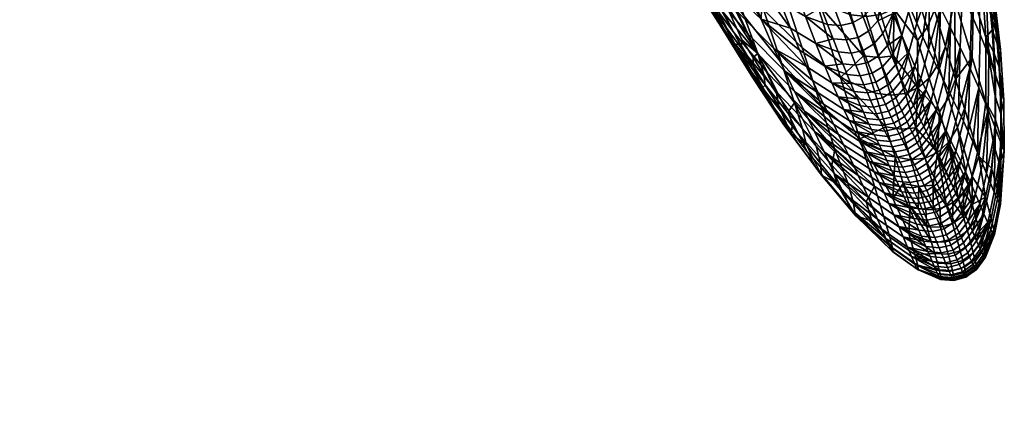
# Model space of a CAD drawing. Header units: millimetres. Extents: x -318 to 318, y -277 to 279.
# Tile 80 of 108: x 238 to 318, y -74 to -41. Entities that reach past the tile are written whole.
import ezdxf

# ---------------------------------------------------------------- set-up
doc = ezdxf.new("R2010")
doc.units = ezdxf.units.MM
doc.header["$MEASUREMENT"] = 0
doc.layers.add('sedak', color=7, linetype='Continuous', true_color=0xd0b57f)

msp = doc.modelspace()

# ---------------------------------------------------------------- meshes
at = {"layer": 'sedak'}
mesh = msp.add_polyface(dxfattribs=at)
corners = [(296.67, -35.107, 751.012), (293.695, -32.063, 746.238), (295.477, -37.004, 744.207), (298.49, -40.465, 748.453), (295.254, -38.673, 739.338), (292.684, -33.355, 738.631), (295.34, -39.847, 736.062), (292.023, -30.135, 742.689), (298.035, -44.023, 739.033), (296.932, -41.004, 741.837), (294.764, -39.985, 729.014), (291.141, -32.115, 730.435), (289.723, -30.621, 720.545), (293.84, -39.132, 719.82), (294.344, -39.672, 724.707), (293.27, -38.413, 714.388), (297.66, -45.016, 731.143), (297.654, -44.358, 735.055), (296.785, -42.942, 734.409), (296.691, -43.379, 730.652), (296.186, -43.25, 722.651), (297.648, -46.01, 714.224), (298.346, -46.891, 723.139), (295.408, -42.289, 714.097), (296.822, -44.72, 704.875), (294.539, -41.021, 704.991), (296.004, -43.345, 695.638), (293.697, -39.698, 695.895), (295.105, -41.781, 684.774), (292.777, -38.186, 685.097), (297.725, -45.428, 684.449), (298.602, -47.058, 695.41), (294.268, -40.277, 673.894), (291.93, -36.725, 674.212), (296.898, -43.876, 673.562), (293.457, -38.774, 662.799), (291.119, -35.263, 663.082), (296.092, -42.329, 662.5), (292.682, -37.291, 651.916), (290.354, -33.827, 652.178), (295.309, -40.8, 651.634), (298.051, -44.048, 651.354), (298.842, -45.617, 662.212), (294.531, -39.255, 641.026), (291.926, -35.804, 641.369), (297.258, -42.456, 640.67), (293.732, -37.594, 630.829), (291.168, -34.25, 631.341), (296.414, -40.684, 630.284), (295.457, -38.522, 620.886), (292.891, -35.714, 621.723), (292.855, -33.911, 612.215), (294.059, -35.081, 611.615), (295.445, -36.356, 610.951), (296.816, -37.539, 610.328), (298.312, -41.265, 619.991), (297.359, -36.084, 605.088), (298.383, -38.786, 609.663), (295.816, -34.919, 605.859), (292.668, -37.596, 708.562), (292.061, -36.722, 702.463), (290.902, -34.958, 689.86), (291.465, -35.832, 696.199)]
mesh.append_faces([[corners[k] for k in face] for face in [(0, 1, 2, 3), (4, 5, 6, 6), (2, 7, 4, 4), (8, 9, 4, 4), (8, 4, 6, 6), (4, 9, 2, 2), (10, 6, 5, 11), (12, 13, 14, 14), (14, 10, 11, 11), (12, 15, 13, 13), (16, 17, 18, 19), (16, 19, 20, 20), (21, 22, 20, 23), (24, 21, 23, 25), (26, 24, 25, 27), (28, 26, 27, 29), (30, 31, 26, 28), (32, 28, 29, 33), (34, 30, 28, 32), (35, 32, 33, 36), (37, 34, 32, 35), (38, 35, 36, 39), (40, 37, 35, 38), (41, 42, 37, 40), (43, 40, 38, 44), (45, 41, 40, 43), (46, 43, 44, 47), (48, 45, 43, 46), (49, 48, 46, 50), (51, 52, 49, 49), (53, 54, 55, 55), (49, 52, 53, 53), (55, 49, 53, 53), (56, 57, 54, 58), (8, 6, 18, 18), (6, 10, 19, 18), (10, 14, 20, 19), (14, 13, 20, 20), (13, 15, 23, 23), (59, 23, 15, 15), (60, 25, 59, 59), (61, 27, 62, 62), (60, 62, 27, 25), (13, 23, 20, 20), (59, 25, 23, 23), (61, 29, 27, 27)]])
mesh = msp.add_polyface(dxfattribs=at)
corners = [(306.619, -44.217, 757.474), (305.586, -40.913, 758.929), (302.797, -39.864, 757.209), (304.738, -45.967, 754.252), (307.561, -47.237, 755.889), (308.008, -40.864, 759.697), (306.848, -41.028, 759.43), (307.885, -44.361, 757.963), (309.043, -44.209, 758.224), (308.828, -47.41, 756.365), (305.725, -37.413, 760.783), (304.465, -37.328, 760.273), (306.885, -37.237, 761.055), (309.053, -40.415, 759.733), (306.727, -32.9, 762.353), (303.475, -45.045, 618.669), (305.275, -45.735, 618.394), (305.57, -46.449, 620.889), (304.043, -46.399, 623.661), (308.898, -44.242, 618.555), (309.191, -44.951, 621.031), (308.445, -45.824, 620.884), (308.152, -45.11, 618.392), (307.598, -46.354, 620.812), (307.301, -45.637, 618.311), (307.348, -40.22, 608.311), (307.779, -41.375, 610.735), (307.023, -42.219, 610.516), (306.586, -41.054, 608.073), (308.18, -42.425, 613.256), (307.428, -43.279, 613.057), (306.572, -43.798, 612.956), (306.164, -42.734, 610.405), (305.727, -41.562, 607.952), (308.555, -43.378, 615.867), (307.805, -44.239, 615.686), (306.949, -44.763, 615.595), (305.992, -44.965, 615.594), (305.613, -44, 612.954), (306.344, -45.84, 618.312), (304.922, -44.863, 615.684), (304.543, -43.901, 613.051), (305.203, -42.936, 610.401), (304.762, -41.763, 607.947), (304.137, -42.841, 610.506), (303.695, -41.673, 608.06), (309.014, -40.786, 613.663), (308.195, -38.62, 608.794), (305.734, -35.728, 601.353), (306.314, -37.371, 603.529), (305.541, -38.178, 603.251), (304.953, -36.517, 601.055), (304.672, -38.672, 603.107), (304.082, -37.003, 600.901), (306.852, -38.865, 605.853), (306.084, -39.686, 605.594), (305.219, -40.188, 605.462), (304.256, -40.388, 605.456), (303.707, -38.871, 603.1), (307.184, -35.827, 604.093)]
mesh.append_faces([[corners[k] for k in face] for face in [(0, 1, 2, 2), (3, 4, 0, 0), (2, 3, 0, 0), (5, 6, 7, 8), (6, 1, 0, 7), (7, 0, 4, 9), (10, 11, 1, 6), (12, 10, 6, 5), (13, 5, 8, 8), (12, 5, 13, 13), (13, 14, 12, 12), (15, 16, 17, 17), (18, 15, 17, 17), (19, 20, 21, 22), (22, 21, 23, 24), (25, 26, 27, 28), (26, 29, 30, 27), (27, 30, 31, 32), (28, 27, 32, 33), (29, 34, 35, 30), (34, 19, 22, 35), (35, 22, 24, 36), (30, 35, 36, 31), (31, 36, 37, 38), (36, 24, 39, 37), (37, 39, 16, 40), (38, 37, 40, 41), (33, 32, 42, 43), (32, 31, 38, 42), (42, 38, 41, 44), (43, 42, 44, 45), (34, 29, 46, 46), (26, 25, 47, 47), (46, 29, 26, 26), (47, 46, 26, 26), (48, 49, 50, 51), (51, 50, 52, 53), (49, 54, 55, 50), (54, 25, 28, 55), (55, 28, 33, 56), (50, 55, 56, 52), (52, 56, 57, 58), (56, 33, 43, 57), (54, 49, 59, 59), (47, 25, 54, 54), (59, 47, 54, 54)]])
mesh = msp.add_polyface(dxfattribs=at)
corners = [(310.99, -42.992, 758.073), (309.969, -39.677, 759.543), (309.053, -40.415, 759.733), (308.861, -36.083, 760.898), (311.377, -37.315, 758.5), (310.75, -38.646, 759.13), (311.754, -41.918, 757.67), (312.365, -40.526, 757.053), (312.672, -44.909, 756.081), (313.266, -43.459, 755.48), (309.652, -35.095, 760.478), (313.973, -39.641, 753.678), (312.176, -33.829, 756.591), (314.166, -35.088, 751.142), (315.424, -44.364, 750.225), (315.518, -39.467, 747.949), (316.16, -37.476, 741.867), (315.234, -34.364, 744.886), (316.535, -42.74, 744.137), (317.016, -39.492, 733.955), (316.684, -38.781, 738.206), (316.875, -40.475, 738.73), (317.25, -41.394, 734.349), (317.027, -42.127, 739.238), (317.439, -43.221, 734.741), (316.758, -37.655, 733.587), (316.473, -37.163, 737.7), (317.707, -43.721, 725.348), (317.219, -39.545, 725.011), (316.566, -35.342, 724.762), (317.012, -38.443, 715.653), (317.488, -42.781, 715.669), (316.371, -34.104, 715.714), (316.635, -36.964, 705.878), (317.07, -41.344, 705.677), (316.566, -39.815, 695.962), (317.312, -45.76, 705.524), (316.76, -44.225, 695.661), (316.174, -35.443, 696.286), (315.922, -38.11, 684.741), (316.07, -42.5, 684.376), (315.23, -36.509, 673.675), (315.355, -40.878, 673.33), (314.598, -39.278, 662.206), (315.223, -45.18, 672.994), (314.447, -43.557, 661.921), (314.488, -34.934, 662.5), (313.818, -37.704, 651.308), (313.658, -41.957, 651.046), (312.707, -45.427, 645.386), (312.297, -44.591, 639.96), (312.855, -40.33, 640.3), (313.027, -36.112, 640.628), (311.871, -43.7, 634.564), (311.41, -42.701, 629.237), (311.992, -38.494, 629.778), (312.193, -34.358, 630.282), (310.375, -40.27, 619.357), (310.922, -41.583, 624.209), (310.277, -43.915, 623.826), (309.721, -42.574, 618.888), (311.004, -36.188, 620.182), (308.887, -36.412, 609.471), (309.684, -38.523, 614.234), (309.014, -40.786, 613.663), (308.195, -38.62, 608.794), (308.555, -43.378, 615.867), (317.156, -43.894, 739.779)]
mesh.append_faces([[corners[k] for k in face] for face in [(0, 1, 2, 2), (2, 1, 3, 3), (4, 5, 6, 7), (5, 1, 0, 6), (7, 6, 8, 9), (10, 3, 1, 5), (7, 9, 11, 11), (12, 4, 7, 7), (11, 12, 7, 7), (13, 11, 14, 15), (16, 17, 15, 18), (19, 20, 21, 22), (22, 21, 23, 24), (25, 26, 20, 19), (22, 24, 27, 27), (28, 19, 22, 22), (27, 28, 22, 22), (25, 19, 28, 28), (28, 29, 25, 25), (30, 28, 27, 31), (32, 29, 28, 30), (33, 30, 31, 34), (35, 34, 36, 37), (38, 33, 34, 35), (39, 35, 37, 40), (41, 39, 40, 42), (43, 42, 44, 45), (46, 41, 42, 43), (47, 43, 45, 48), (49, 50, 51, 51), (52, 47, 48, 51), (53, 54, 55, 55), (55, 51, 53, 53), (56, 52, 51, 55), (57, 58, 59, 60), (58, 57, 61, 61), (55, 54, 58, 58), (61, 55, 58, 58), (62, 63, 64, 65), (63, 57, 60, 64), (64, 60, 66, 66), (61, 57, 63, 63), (16, 18, 23, 21), (18, 67, 23, 23), (16, 21, 20, 20), (16, 20, 26, 26)]])
mesh = msp.add_polyface(dxfattribs=at)
corners = [(298.49, -40.465, 748.453), (295.477, -37.004, 744.207), (296.932, -41.004, 741.837), (299.953, -44.787, 745.421), (301.637, -43.573, 751.716), (303.148, -48.245, 748.384), (299.756, -37.814, 754.531), (296.67, -35.107, 751.012), (302.797, -39.864, 757.209), (304.738, -45.967, 754.252), (305.586, -40.913, 758.929), (304.465, -37.328, 760.273), (298.035, -44.023, 739.033), (301.016, -48.026, 741.799), (298.637, -46.587, 731.65), (298.535, -45.728, 735.699), (297.654, -44.358, 735.055), (297.66, -45.016, 731.143), (298.346, -46.891, 723.139), (296.186, -43.25, 722.651), (298.602, -47.058, 695.41), (299.391, -48.496, 704.833), (296.822, -44.72, 704.875), (296.004, -43.345, 695.638), (298.842, -45.617, 662.212), (299.646, -47.206, 673.245), (296.898, -43.876, 673.562), (296.092, -42.329, 662.5), (300.219, -45.473, 640.296), (301.025, -47.104, 651.073), (298.051, -44.048, 651.354), (297.258, -42.456, 640.67), (299.344, -43.621, 629.697), (296.414, -40.684, 630.284), (302.477, -46.222, 629.123), (302.941, -47.229, 634.499), (298.312, -41.265, 619.991), (295.457, -38.522, 620.886), (301.977, -45.094, 624.039), (301.414, -43.764, 619.126), (303.475, -45.045, 618.669), (304.043, -46.399, 623.661), (298.383, -38.786, 609.663), (299.863, -39.845, 609.094), (300.697, -41.991, 613.931), (296.816, -37.539, 610.328), (304.137, -42.841, 610.506), (304.543, -43.901, 613.051), (302.748, -43.233, 613.38), (301.904, -41.035, 608.445), (303.695, -41.673, 608.06), (304.922, -44.863, 615.684), (305.275, -45.735, 618.394), (298.828, -37.079, 604.427), (297.359, -36.084, 605.088), (303.188, -40.304, 605.577), (300.855, -38.197, 603.675), (302.639, -38.792, 603.229), (304.256, -40.388, 605.456), (304.762, -41.763, 607.947), (303.707, -38.871, 603.1), (304.082, -37.003, 600.901), (304.672, -38.672, 603.107), (303.113, -37.201, 600.892), (302.043, -37.129, 601.029), (296.785, -42.942, 734.409), (299.547, -47.232, 736.431), (300.488, -35.08, 599.214)]
mesh.append_faces([[corners[k] for k in face] for face in [(0, 1, 2, 3), (4, 0, 3, 5), (6, 7, 0, 4), (8, 6, 4, 9), (8, 10, 11, 11), (2, 12, 13, 3), (14, 15, 16, 17), (18, 14, 17, 17), (19, 18, 17, 17), (20, 21, 22, 23), (24, 25, 26, 27), (28, 29, 30, 31), (32, 28, 31, 33), (32, 34, 35, 35), (28, 32, 35, 35), (36, 32, 33, 37), (38, 34, 32, 32), (36, 39, 38, 38), (32, 36, 38, 38), (40, 41, 38, 39), (42, 43, 44, 44), (44, 39, 36, 36), (36, 45, 42, 42), (42, 44, 36, 36), (46, 47, 48, 48), (49, 50, 46, 46), (48, 49, 46, 46), (51, 52, 40, 40), (48, 47, 51, 51), (40, 48, 51, 51), (48, 40, 39, 44), (49, 48, 44, 43), (53, 43, 42, 54), (55, 50, 49, 49), (56, 57, 55, 55), (49, 56, 55, 55), (56, 49, 43, 53), (58, 59, 50, 55), (60, 58, 55, 57), (61, 62, 60, 63), (63, 60, 57, 64), (65, 16, 12, 12), (16, 15, 12, 12), (12, 15, 66, 66), (56, 67, 57, 57), (57, 67, 64, 64)]])
mesh = msp.add_polyface(dxfattribs=at)
corners = [(309.043, -44.209, 758.224), (307.885, -44.361, 757.963), (308.828, -47.41, 756.365), (309.986, -47.269, 756.619), (311.02, -46.809, 756.654), (309.053, -40.415, 759.733), (311.918, -46.024, 756.473), (310.99, -42.992, 758.073), (313.266, -43.459, 755.48), (312.672, -44.909, 756.081), (313.496, -47.616, 754.346), (314.074, -46.111, 753.765), (312.758, -48.768, 754.725), (311.754, -41.918, 757.67), (314.793, -48.479, 751.89), (315.424, -44.364, 750.225), (313.973, -39.641, 753.678), (316.527, -47.983, 746.107), (316.535, -42.74, 744.137), (315.518, -39.467, 747.949), (317.439, -43.221, 734.741), (317.027, -42.127, 739.238), (317.156, -43.894, 739.779), (317.592, -45.136, 735.17), (317.238, -45.617, 740.305), (317.684, -46.96, 735.596), (317.707, -43.721, 725.348), (317.979, -47.803, 725.809), (317.488, -42.781, 715.669), (317.766, -47.115, 715.764), (317.07, -41.344, 705.677), (317.312, -45.76, 705.524), (316.07, -42.5, 684.376), (316.76, -44.225, 695.661), (316.699, -48.572, 695.387), (315.965, -46.823, 684.026), (315.355, -40.878, 673.33), (315.223, -45.18, 672.994), (314.305, -48.687, 667.121), (313.91, -47.87, 661.642), (314.447, -43.557, 661.921), (313.512, -47.058, 656.206), (313.113, -46.245, 650.786), (313.658, -41.957, 651.046), (312.297, -44.591, 639.96), (312.707, -45.427, 645.386), (312.086, -47.808, 645.233), (311.672, -46.964, 639.773), (312.855, -40.33, 640.3), (311.41, -42.701, 629.237), (311.871, -43.7, 634.564), (311.242, -46.064, 634.324), (310.775, -45.051, 628.93), (310.209, -47.281, 631.426), (309.969, -46.752, 628.715), (309.191, -44.951, 621.031), (309.465, -45.601, 623.554), (308.723, -46.479, 623.423), (308.445, -45.824, 620.884), (309.723, -46.2, 626.118), (308.984, -47.081, 626.001), (310.922, -41.583, 624.209), (310.277, -43.915, 623.826), (308.898, -44.242, 618.555), (309.721, -42.574, 618.888), (308.555, -43.378, 615.867), (317.273, -49.314, 741.416), (317.283, -47.497, 740.873)]
mesh.append_faces([[corners[k] for k in face] for face in [(0, 1, 2, 3), (0, 3, 4, 4), (4, 5, 0, 0), (4, 6, 7, 7), (5, 4, 7, 7), (8, 9, 10, 11), (9, 6, 12, 10), (13, 7, 6, 9), (11, 14, 15, 15), (16, 8, 11, 11), (15, 16, 11, 11), (17, 18, 19, 15), (20, 21, 22, 23), (23, 22, 24, 25), (26, 20, 23, 23), (27, 26, 23, 23), (28, 26, 27, 29), (30, 28, 29, 31), (32, 33, 34, 35), (36, 32, 35, 37), (38, 39, 40, 40), (40, 37, 38, 38), (41, 42, 43, 43), (40, 39, 41, 41), (43, 40, 41, 41), (44, 45, 46, 47), (43, 42, 45, 45), (48, 43, 45, 45), (49, 50, 51, 52), (50, 44, 47, 51), (53, 54, 52, 52), (52, 51, 53, 53), (48, 44, 50, 50), (55, 56, 57, 58), (56, 59, 60, 57), (61, 49, 52, 62), (59, 56, 62, 62), (52, 54, 59, 59), (62, 52, 59, 59), (55, 63, 64, 64), (62, 56, 55, 55), (64, 62, 55, 55), (64, 63, 65, 65), (18, 17, 66, 67), (18, 67, 24, 24), (18, 24, 22, 22)]])
mesh = msp.add_polyface(dxfattribs=at)
corners = [(304.738, -45.967, 754.252), (301.637, -43.573, 751.716), (303.148, -48.245, 748.384), (306.309, -50.943, 750.738), (304.285, -51.819, 744.411), (299.953, -44.787, 745.421), (301.016, -48.026, 741.799), (307.502, -54.771, 746.537), (300.824, -49.878, 732.835), (300.559, -48.664, 737.156), (299.547, -47.232, 736.431), (299.738, -48.289, 732.239), (298.535, -45.728, 735.699), (298.637, -46.587, 731.65), (303.123, -52.936, 734.134), (302.76, -51.534, 738.702), (301.652, -50.13, 737.932), (301.977, -51.456, 733.483), (298.346, -46.891, 723.139), (300.75, -50.573, 723.806), (303.207, -53.882, 724.632), (300.16, -49.803, 714.48), (297.648, -46.01, 714.224), (302.758, -53.303, 714.848), (299.391, -48.496, 704.833), (296.822, -44.72, 704.875), (302.066, -52.011, 704.867), (301.312, -50.51, 695.227), (298.602, -47.058, 695.41), (300.457, -48.811, 684.147), (297.725, -45.428, 684.449), (303.424, -51.994, 683.859), (304.254, -53.765, 695.08), (299.646, -47.206, 673.245), (296.898, -43.876, 673.562), (302.625, -50.337, 672.933), (301.822, -48.708, 661.927), (298.842, -45.617, 662.212), (305.391, -52.239, 667.12), (305.793, -53.079, 672.641), (304.992, -51.415, 661.657), (301.025, -47.104, 651.073), (298.051, -44.048, 651.354), (304.592, -50.599, 656.228), (304.189, -49.783, 650.805), (303.785, -48.963, 645.389), (300.219, -45.473, 640.296), (303.371, -48.123, 639.935), (305.871, -50.316, 645.225), (306.277, -51.143, 650.656), (305.453, -49.47, 639.739), (302.941, -47.229, 634.499), (305.02, -48.565, 634.254), (304.549, -47.546, 628.815), (302.477, -46.222, 629.123), (305.57, -46.449, 620.889), (305.848, -47.105, 623.432), (304.043, -46.399, 623.661), (306.109, -47.707, 626.013), (306.355, -48.262, 628.627), (301.977, -45.094, 624.039), (298.035, -44.023, 739.033), (304.047, -53.074, 739.566)]
mesh.append_faces([[corners[k] for k in face] for face in [(0, 1, 2, 3), (4, 2, 5, 6), (7, 3, 2, 4), (8, 9, 10, 11), (11, 10, 12, 13), (14, 15, 16, 17), (17, 16, 9, 8), (11, 13, 18, 18), (19, 8, 11, 11), (18, 19, 11, 11), (17, 8, 19, 19), (20, 14, 17, 17), (19, 20, 17, 17), (21, 19, 18, 22), (23, 20, 19, 21), (24, 21, 22, 25), (26, 23, 21, 24), (27, 26, 24, 28), (29, 27, 28, 30), (31, 32, 27, 29), (33, 29, 30, 34), (35, 31, 29, 33), (36, 35, 33, 37), (38, 39, 35, 35), (36, 40, 38, 38), (35, 36, 38, 38), (41, 36, 37, 42), (43, 40, 36, 36), (41, 44, 43, 43), (36, 41, 43, 43), (45, 44, 41, 41), (46, 47, 45, 45), (41, 46, 45, 45), (48, 49, 44, 45), (50, 48, 45, 47), (51, 47, 46, 46), (52, 50, 47, 51), (53, 52, 51, 54), (55, 56, 57, 57), (58, 59, 53, 53), (53, 57, 58, 58), (57, 53, 54, 60), (6, 61, 10, 9), (6, 9, 16, 16), (6, 16, 15, 15), (4, 6, 15, 62)]])
mesh = msp.add_polyface(dxfattribs=at)
corners = [(312.617, -52.049, 752.98), (313.5, -51.223, 752.812), (312.758, -48.768, 754.725), (311.02, -46.809, 756.654), (313.496, -47.616, 754.346), (314.23, -50.035, 752.448), (314.074, -46.111, 753.765), (314.793, -48.479, 751.89), (315.957, -52.356, 747.595), (316.527, -47.983, 746.107), (315.424, -44.364, 750.225), (315.414, -53.999, 748.098), (315.08, -54.671, 748.284), (317.729, -50.826, 736.511), (317.273, -49.314, 741.416), (317.176, -51.416, 742.033), (317.637, -53.004, 737.023), (317.684, -46.96, 735.596), (317.238, -45.617, 740.305), (317.283, -47.497, 740.873), (317.734, -48.931, 736.063), (318.02, -51.906, 726.344), (317.979, -47.803, 725.809), (317.592, -45.136, 735.17), (317.766, -47.115, 715.764), (317.799, -51.414, 715.926), (317.312, -45.76, 705.524), (317.301, -50.117, 705.418), (316.582, -53.758, 700.206), (316.246, -52.961, 695.135), (316.699, -48.572, 695.387), (316.76, -44.225, 695.661), (315.855, -52.054, 689.336), (315.471, -51.184, 683.687), (315.965, -46.823, 684.026), (314.701, -49.516, 672.667), (315.086, -50.337, 678.123), (314.484, -52.76, 677.942), (314.094, -51.93, 672.494), (314.877, -53.615, 683.508), (315.223, -45.18, 672.994), (313.91, -47.87, 661.642), (314.305, -48.687, 667.121), (313.695, -51.094, 666.962), (313.297, -50.27, 661.496), (313.105, -53.254, 669.608), (312.906, -52.835, 666.857), (312.705, -52.419, 664.123), (312.504, -52.005, 661.401), (313.113, -46.245, 650.786), (313.512, -47.058, 656.206), (312.896, -49.452, 656.069), (312.492, -48.633, 650.648), (312.305, -51.594, 658.688), (312.102, -51.183, 655.979), (311.902, -50.771, 653.27), (312.707, -45.427, 645.386), (312.086, -47.808, 645.233), (316.979, -53.328, 742.58)]
mesh.append_faces([[corners[k] for k in face] for face in [(0, 1, 2, 2), (3, 0, 2, 2), (4, 2, 1, 5), (6, 4, 5, 7), (8, 9, 10, 7), (8, 7, 5, 11), (1, 12, 5, 5), (13, 14, 15, 16), (17, 18, 19, 20), (20, 19, 14, 13), (21, 13, 16, 16), (20, 13, 21, 21), (22, 17, 20, 20), (21, 22, 20, 20), (23, 17, 22, 22), (24, 22, 21, 25), (26, 24, 25, 27), (28, 29, 30, 30), (30, 27, 28, 28), (31, 26, 27, 30), (32, 33, 34, 34), (30, 29, 32, 32), (34, 30, 32, 32), (35, 36, 37, 38), (36, 33, 39, 37), (36, 35, 40, 40), (34, 33, 36, 36), (40, 34, 36, 36), (41, 42, 43, 44), (42, 35, 38, 43), (45, 46, 43, 43), (43, 38, 45, 45), (47, 48, 44, 44), (43, 46, 47, 47), (44, 43, 47, 47), (40, 35, 42, 42), (49, 50, 51, 52), (50, 41, 44, 51), (53, 54, 51, 51), (44, 48, 53, 53), (51, 44, 53, 53), (51, 54, 55, 55), (52, 51, 55, 55), (56, 49, 52, 57), (9, 8, 58, 15), (9, 15, 14, 14)]])
mesh = msp.add_polyface(dxfattribs=at)
corners = [(308.41, -49.969, 754.158), (307.561, -47.237, 755.889), (304.738, -45.967, 754.252), (306.309, -50.943, 750.738), (309.164, -52.41, 752.265), (308.828, -47.41, 756.365), (309.68, -50.17, 754.62), (308.297, -52.295, 653.272), (308.5, -52.708, 655.982), (306.682, -51.966, 656.081), (306.277, -51.143, 650.656), (308.094, -51.881, 650.556), (307.082, -52.789, 661.506), (304.992, -51.415, 661.657), (304.592, -50.599, 656.228), (304.189, -49.783, 650.805), (309.164, -52, 650.519), (309.367, -52.415, 653.235), (307.477, -50.629, 642.373), (307.684, -51.05, 645.118), (305.871, -50.316, 645.225), (305.453, -49.47, 639.739), (307.266, -50.199, 639.614), (307.891, -51.467, 647.844), (308.961, -51.585, 647.806), (308.756, -51.168, 645.079), (308.547, -50.746, 642.333), (308.338, -50.315, 639.571), (306.598, -48.794, 631.355), (306.83, -49.289, 634.101), (305.02, -48.565, 634.254), (304.549, -47.546, 628.815), (306.355, -48.262, 628.627), (307.051, -49.755, 636.857), (308.855, -49.2, 634.044), (309.078, -49.667, 636.802), (308.121, -49.871, 636.811), (307.9, -49.404, 634.051), (309.293, -50.112, 639.561), (308.383, -48.171, 628.562), (308.625, -48.704, 631.295), (307.668, -48.907, 631.301), (307.426, -48.374, 628.568), (304.043, -46.399, 623.661), (305.848, -47.105, 623.432), (306.109, -47.707, 626.013), (308.445, -45.824, 620.884), (308.723, -46.479, 623.423), (307.875, -47.011, 623.359), (307.598, -46.354, 620.812), (308.984, -47.081, 626.001), (309.23, -47.636, 628.611), (308.137, -47.614, 625.945), (307.18, -47.818, 625.949), (306.918, -47.214, 623.362), (307.301, -45.637, 618.311), (306.639, -46.557, 620.813), (306.344, -45.84, 618.312), (305.57, -46.449, 620.889), (305.275, -45.735, 618.394)]
mesh.append_faces([[corners[k] for k in face] for face in [(0, 1, 2, 2), (3, 4, 0, 0), (2, 3, 0, 0), (5, 1, 0, 6), (7, 8, 9, 9), (10, 11, 7, 7), (9, 10, 7, 7), (9, 12, 13, 14), (10, 9, 14, 15), (16, 17, 7, 11), (18, 19, 20, 20), (21, 22, 18, 18), (20, 21, 18, 18), (23, 11, 10, 10), (20, 19, 23, 23), (10, 20, 23, 23), (24, 16, 11, 23), (25, 24, 23, 19), (26, 25, 19, 18), (27, 26, 18, 22), (28, 29, 30, 30), (31, 32, 28, 28), (30, 31, 28, 28), (33, 22, 21, 21), (30, 29, 33, 33), (21, 30, 33, 33), (34, 35, 36, 37), (35, 38, 27, 36), (36, 27, 22, 33), (37, 36, 33, 29), (39, 40, 41, 42), (40, 34, 37, 41), (41, 37, 29, 28), (42, 41, 28, 32), (43, 44, 45, 45), (46, 47, 48, 49), (50, 51, 39, 52), (47, 50, 52, 48), (48, 52, 53, 54), (52, 39, 42, 53), (53, 42, 32, 45), (54, 53, 45, 44), (55, 49, 56, 57), (49, 48, 54, 56), (56, 54, 44, 58), (57, 56, 58, 59)]])
mesh = msp.add_polyface(dxfattribs=at)
corners = [(309.986, -47.269, 756.619), (308.828, -47.41, 756.365), (309.68, -50.17, 754.62), (310.836, -50.04, 754.866), (308.41, -49.969, 754.158), (309.164, -52.41, 752.265), (310.438, -52.636, 752.71), (311.594, -52.518, 752.947), (312.617, -52.049, 752.98), (311.02, -46.809, 756.654), (312.758, -48.768, 754.725), (311.918, -46.024, 756.473), (311.699, -50.359, 650.557), (311.902, -50.771, 653.27), (311.168, -51.669, 653.233), (310.965, -51.255, 650.519), (312.102, -51.183, 655.979), (311.371, -52.082, 655.942), (310.527, -52.625, 655.931), (310.324, -52.211, 653.221), (310.121, -51.797, 650.506), (312.305, -51.594, 658.688), (311.57, -52.494, 658.65), (312.504, -52.005, 661.401), (311.773, -52.907, 661.362), (309.367, -52.415, 653.235), (309.164, -52, 650.519), (312.492, -48.633, 650.648), (310.875, -48.681, 639.644), (311.082, -49.109, 642.394), (310.348, -50.003, 642.343), (310.137, -49.573, 639.586), (311.289, -49.53, 645.13), (310.555, -50.424, 645.084), (309.711, -50.965, 645.068), (309.504, -50.543, 642.323), (309.293, -50.112, 639.561), (311.496, -49.946, 647.85), (310.762, -50.841, 647.809), (309.918, -51.382, 647.794), (308.961, -51.585, 647.806), (308.756, -51.168, 645.079), (308.547, -50.746, 642.333), (308.338, -50.315, 639.571), (312.086, -47.808, 645.233), (311.672, -46.964, 639.773), (309.969, -46.752, 628.715), (310.209, -47.281, 631.426), (309.471, -48.167, 631.336), (309.23, -47.636, 628.611), (310.438, -47.774, 634.158), (309.703, -48.663, 634.079), (308.855, -49.2, 634.044), (308.625, -48.704, 631.295), (308.383, -48.171, 628.562), (310.66, -48.238, 636.9), (309.924, -49.129, 636.832), (309.078, -49.667, 636.802), (311.242, -46.064, 634.324), (309.723, -46.2, 626.118), (308.984, -47.081, 626.001)]
mesh.append_faces([[corners[k] for k in face] for face in [(0, 1, 2, 3), (2, 4, 5, 6), (3, 2, 6, 7), (3, 7, 8, 8), (9, 0, 3, 3), (8, 9, 3, 3), (10, 11, 9, 9), (12, 13, 14, 15), (13, 16, 17, 14), (14, 17, 18, 19), (15, 14, 19, 20), (16, 21, 22, 17), (21, 23, 24, 22), (20, 19, 25, 26), (13, 12, 27, 27), (28, 29, 30, 31), (29, 32, 33, 30), (30, 33, 34, 35), (31, 30, 35, 36), (32, 37, 38, 33), (37, 12, 15, 38), (38, 15, 20, 39), (33, 38, 39, 34), (34, 39, 40, 41), (39, 20, 26, 40), (36, 35, 42, 43), (35, 34, 41, 42), (37, 32, 44, 44), (27, 12, 37, 37), (44, 27, 37, 37), (29, 28, 45, 45), (44, 32, 29, 29), (45, 44, 29, 29), (46, 47, 48, 49), (47, 50, 51, 48), (48, 51, 52, 53), (49, 48, 53, 54), (50, 55, 56, 51), (55, 28, 31, 56), (56, 31, 36, 57), (51, 56, 57, 52), (55, 50, 58, 58), (45, 28, 55, 55), (58, 45, 55, 55), (58, 50, 47, 47), (59, 46, 49, 60)]])
mesh = msp.add_polyface(dxfattribs=at)
corners = [(227.035, -65.486, 438.965), (231.379, -65.308, 441.911), (231.602, -74.38, 442.103), (233.422, -65.216, 443.819), (234.643, -65.15, 445.52), (234.754, -69.683, 445.615), (233.645, -74.287, 444.01), (234.109, -65.064, 450.261), (234.219, -69.597, 450.356), (235.057, -69.603, 449.102), (234.945, -65.07, 449.007), (235.373, -69.62, 447.919), (235.262, -65.087, 447.824), (235.246, -69.647, 446.769), (235.137, -65.114, 446.674), (229.43, -65.104, 453.837), (229.65, -74.175, 454.027), (232.5, -74.145, 452.125), (232.279, -65.074, 451.935), (234.332, -74.135, 450.451), (223.434, -65.181, 456.996), (231.164, -56.479, 441.725), (226.604, -47.863, 438.583), (234.32, -51.922, 445.243), (234.426, -56.322, 445.335), (233.207, -56.388, 443.634), (234.535, -60.731, 445.427), (233.785, -51.836, 449.984), (233.895, -56.236, 450.076), (234.73, -56.242, 448.822), (234.621, -51.842, 448.73), (235.047, -56.259, 447.639), (234.939, -51.859, 447.547), (234, -60.645, 450.168), (234.838, -60.651, 448.914), (235.154, -60.668, 447.731), (235.027, -60.695, 446.581), (234.92, -56.286, 446.489), (234.812, -51.886, 446.397), (229.213, -56.276, 453.652), (232.062, -56.246, 451.751), (304.449, -54.55, 734.867), (304.047, -53.074, 739.566), (302.76, -51.534, 738.702), (303.123, -52.936, 734.134), (303.207, -53.882, 724.632), (305.957, -57.141, 725.574), (305.609, -56.655, 715.317), (302.758, -53.303, 714.848), (304.977, -55.338, 704.969), (302.066, -52.011, 704.867), (304.254, -53.765, 695.08), (301.312, -50.51, 695.227), (303.424, -51.994, 683.859), (302.625, -50.337, 672.933), (306.184, -53.915, 678.067), (304.285, -51.819, 744.411), (305.332, -54.504, 740.388)]
mesh.append_faces([[corners[k] for k in face] for face in [(0, 1, 2, 2), (3, 4, 5, 5), (6, 3, 5, 5), (3, 6, 2, 1), (7, 8, 9, 10), (10, 9, 11, 12), (12, 11, 13, 14), (14, 13, 5, 4), (15, 16, 17, 18), (8, 7, 18, 18), (17, 19, 8, 8), (18, 17, 8, 8), (16, 15, 20, 20), (21, 1, 0, 0), (0, 22, 21, 21), (23, 24, 25, 25), (26, 4, 3, 3), (25, 24, 26, 26), (3, 25, 26, 26), (25, 3, 1, 21), (27, 28, 29, 30), (30, 29, 31, 32), (28, 33, 34, 29), (33, 7, 10, 34), (34, 10, 12, 35), (29, 34, 35, 31), (31, 35, 36, 37), (35, 12, 14, 36), (36, 14, 4, 26), (37, 36, 26, 24), (32, 31, 37, 38), (38, 37, 24, 23), (39, 15, 18, 40), (33, 28, 40, 40), (18, 7, 33, 33), (40, 18, 33, 33), (40, 28, 27, 27), (20, 15, 39, 39), (41, 42, 43, 44), (41, 44, 45, 45), (45, 46, 41, 41), (47, 46, 45, 48), (49, 47, 48, 50), (51, 49, 50, 52), (53, 54, 55, 55), (56, 42, 57, 57)]])
mesh = msp.add_polyface(dxfattribs=at)
corners = [(312.617, -52.049, 752.98), (313.344, -56.387, 748.583), (313.834, -56.103, 748.576), (314.289, -55.723, 748.523), (313.5, -51.223, 752.812), (312.254, -54.698, 750.845), (315.08, -54.671, 748.284), (314.703, -55.246, 748.426), (314.23, -50.035, 752.448), (315.414, -53.999, 748.098), (317.441, -54.976, 737.48), (316.979, -53.328, 742.58), (316.488, -55.679, 743.22), (316.957, -57.39, 738.016), (317.637, -53.004, 737.023), (317.176, -51.416, 742.033), (317.662, -55.858, 732.367), (317.715, -56.222, 726.928), (318.02, -51.906, 726.344), (317.637, -56.172, 721.615), (317.457, -55.817, 716.147), (317.799, -51.414, 715.926), (317.207, -55.251, 710.764), (316.902, -54.531, 705.353), (317.301, -50.117, 705.418), (316.246, -52.961, 695.135), (316.582, -53.758, 700.206), (316.023, -56.224, 700.122), (315.676, -55.415, 695.005), (316.357, -57.007, 705.328), (315.471, -51.184, 683.687), (315.855, -52.054, 689.336), (315.273, -54.496, 689.172), (314.877, -53.615, 683.508), (314.297, -55.82, 686.205), (314.098, -55.379, 683.389), (313.309, -53.678, 672.38), (313.504, -54.093, 675.088), (312.773, -55.004, 675.037), (312.576, -54.587, 672.331), (313.699, -54.515, 677.823), (312.969, -55.428, 677.77), (312.129, -55.981, 677.749), (311.93, -55.556, 675.018), (311.734, -55.136, 672.314), (313.898, -54.943, 680.588), (313.168, -55.859, 680.535), (314.484, -52.76, 677.942), (314.094, -51.93, 672.494), (312.504, -52.005, 661.401), (312.705, -52.419, 664.123), (311.973, -53.322, 664.081), (311.773, -52.907, 661.362), (312.906, -52.835, 666.857), (312.174, -53.74, 666.813), (313.105, -53.254, 669.608), (312.375, -54.161, 669.562), (315.406, -56.248, 746.067), (315.957, -52.356, 747.595)]
mesh.append_faces([[corners[k] for k in face] for face in [(0, 1, 2, 2), (0, 2, 3, 3), (0, 3, 4, 4), (1, 0, 5, 5), (6, 4, 7, 7), (7, 4, 3, 3), (8, 6, 9, 9), (10, 11, 12, 13), (14, 15, 11, 10), (14, 10, 16, 16), (16, 17, 18, 18), (14, 16, 18, 18), (19, 20, 21, 21), (18, 17, 19, 19), (21, 18, 19, 19), (22, 23, 24, 24), (21, 20, 22, 22), (24, 21, 22, 22), (25, 26, 27, 28), (26, 23, 29, 27), (24, 23, 26, 26), (30, 31, 32, 33), (31, 25, 28, 32), (34, 35, 33, 33), (33, 32, 34, 34), (36, 37, 38, 39), (37, 40, 41, 38), (38, 41, 42, 43), (39, 38, 43, 44), (40, 45, 46, 41), (45, 40, 47, 47), (33, 35, 45, 45), (47, 33, 45, 45), (37, 36, 48, 48), (47, 40, 37, 37), (48, 47, 37, 37), (49, 50, 51, 52), (50, 53, 54, 51), (53, 55, 56, 54), (55, 36, 39, 56), (48, 36, 55, 55), (57, 6, 7, 7), (57, 12, 9, 9), (57, 9, 6, 6), (58, 12, 11, 11), (12, 58, 9, 9)]])
mesh = msp.add_polyface(dxfattribs=at)
corners = [(306.309, -50.943, 750.738), (307.502, -54.771, 746.537), (308.996, -55.765, 747.328), (309.164, -52.41, 752.265), (305.764, -56.04, 735.569), (305.332, -54.504, 740.388), (304.047, -53.074, 739.566), (304.449, -54.55, 734.867), (308.73, -58.9, 736.995), (308.258, -57.258, 742.053), (306.822, -56.005, 741.277), (307.277, -57.598, 736.33), (305.957, -57.141, 725.574), (308.949, -59.762, 731.923), (308.992, -60.096, 726.525), (308.895, -60.012, 721.252), (305.609, -56.655, 715.317), (308.695, -59.619, 715.824), (308.422, -59.013, 710.481), (304.977, -55.338, 704.969), (308.094, -58.254, 705.109), (307.75, -57.445, 699.999), (304.254, -53.765, 695.08), (307.395, -56.615, 694.964), (309.834, -58.89, 699.999), (310.176, -59.71, 705.188), (309.48, -58.048, 694.901), (306.984, -55.677, 689.206), (303.424, -51.994, 683.859), (306.582, -54.781, 683.596), (309.072, -57.096, 689.091), (308.672, -56.19, 683.45), (306.184, -53.915, 678.067), (302.625, -50.337, 672.933), (305.793, -53.079, 672.641), (308.277, -55.314, 677.906), (307.885, -54.469, 672.477), (309.898, -55.642, 675.069), (309.102, -53.951, 664.122), (309.301, -54.37, 666.853), (307.484, -53.621, 666.96), (307.082, -52.789, 661.506), (308.9, -53.535, 661.403), (309.504, -54.793, 669.6), (309.703, -55.221, 672.367), (305.391, -52.239, 667.12), (304.992, -51.415, 661.657), (308.699, -53.121, 658.691), (306.682, -51.966, 656.081), (308.5, -52.708, 655.982), (309.367, -52.415, 653.235), (309.57, -52.828, 655.944), (308.297, -52.295, 653.272), (304.285, -51.819, 744.411), (310.283, -58.607, 742.966)]
mesh.append_faces([[corners[k] for k in face] for face in [(0, 1, 2, 2), (2, 3, 0, 0), (4, 5, 6, 7), (8, 9, 10, 11), (11, 10, 5, 4), (12, 4, 7, 7), (13, 8, 11, 11), (11, 4, 12, 12), (12, 14, 13, 13), (13, 11, 12, 12), (15, 14, 12, 12), (16, 17, 15, 15), (12, 16, 15, 15), (18, 17, 16, 16), (19, 20, 18, 18), (16, 19, 18, 18), (21, 20, 19, 19), (22, 23, 21, 21), (19, 22, 21, 21), (24, 25, 20, 21), (26, 24, 21, 23), (27, 23, 22, 22), (28, 29, 27, 27), (22, 28, 27, 27), (30, 26, 23, 27), (31, 30, 27, 29), (32, 29, 28, 28), (33, 34, 32, 32), (35, 36, 37, 37), (35, 31, 29, 32), (36, 35, 32, 34), (38, 39, 40, 40), (41, 42, 38, 38), (40, 41, 38, 38), (43, 44, 36, 36), (40, 39, 43, 43), (36, 40, 43, 43), (40, 36, 34, 45), (41, 40, 45, 46), (47, 42, 41, 41), (48, 49, 47, 47), (41, 48, 47, 47), (50, 51, 49, 52), (1, 53, 5, 10), (2, 1, 9, 54), (1, 10, 9, 9)]])
mesh = msp.add_polyface(dxfattribs=at)
corners = [(311.594, -52.518, 752.947), (310.438, -52.636, 752.71), (311.102, -54.806, 750.618), (312.254, -54.698, 750.845), (309.164, -52.41, 752.265), (309.824, -54.555, 750.192), (308.996, -55.765, 747.328), (310.387, -56.402, 747.924), (311.041, -56.584, 748.15), (311.664, -56.675, 748.328), (312.258, -56.672, 748.46), (312.617, -52.049, 752.98), (308.672, -56.19, 683.45), (310.492, -56.948, 683.353), (310.693, -57.398, 686.163), (309.072, -57.096, 689.091), (309.898, -55.642, 675.069), (310.098, -56.069, 677.798), (308.277, -55.314, 677.906), (307.885, -54.469, 672.477), (309.703, -55.221, 672.367), (310.293, -56.504, 680.558), (312.129, -55.981, 677.749), (312.326, -56.415, 680.513), (311.367, -56.625, 680.522), (311.17, -56.19, 677.76), (312.527, -56.856, 683.313), (311.568, -57.068, 683.319), (311.734, -55.136, 672.314), (311.93, -55.556, 675.018), (310.973, -55.763, 675.029), (310.777, -55.342, 672.326), (311.973, -53.322, 664.081), (312.174, -53.74, 666.813), (311.332, -54.286, 666.799), (311.131, -53.867, 664.068), (311.773, -52.907, 661.362), (310.93, -53.452, 661.35), (312.375, -54.161, 669.562), (312.576, -54.587, 672.331), (311.531, -54.709, 669.546), (310.576, -54.914, 669.559), (310.375, -54.491, 666.812), (309.504, -54.793, 669.6), (309.301, -54.37, 666.853), (310.174, -54.072, 664.082), (309.973, -53.655, 661.364), (309.102, -53.951, 664.122), (308.9, -53.535, 661.403), (311.57, -52.494, 658.65), (310.729, -53.038, 658.639), (311.371, -52.082, 655.942), (310.527, -52.625, 655.931), (309.773, -53.241, 658.653), (309.57, -52.828, 655.944), (308.699, -53.121, 658.691), (308.5, -52.708, 655.982), (310.324, -52.211, 653.221), (309.367, -52.415, 653.235), (311.75, -58.066, 745.98), (310.283, -58.607, 742.966)]
mesh.append_faces([[corners[k] for k in face] for face in [(0, 1, 2, 3), (1, 4, 5, 2), (5, 6, 7, 7), (5, 4, 6, 6), (8, 2, 5, 5), (8, 5, 7, 7), (2, 9, 10, 10), (3, 2, 10, 10), (11, 0, 3, 3), (8, 9, 2, 2), (12, 13, 14, 14), (15, 12, 14, 14), (16, 17, 18, 18), (19, 20, 16, 16), (21, 13, 12, 12), (18, 17, 21, 21), (12, 18, 21, 21), (22, 23, 24, 25), (23, 26, 27, 24), (24, 27, 13, 21), (25, 24, 21, 17), (28, 29, 30, 31), (29, 22, 25, 30), (30, 25, 17, 16), (31, 30, 16, 20), (32, 33, 34, 35), (36, 32, 35, 37), (38, 39, 28, 40), (33, 38, 40, 34), (34, 40, 41, 42), (40, 28, 31, 41), (41, 31, 20, 43), (42, 41, 43, 44), (37, 35, 45, 46), (35, 34, 42, 45), (45, 42, 44, 47), (46, 45, 47, 48), (49, 36, 37, 50), (51, 49, 50, 52), (52, 50, 53, 54), (50, 37, 46, 53), (53, 46, 48, 55), (54, 53, 55, 56), (57, 52, 54, 58), (59, 8, 7, 7), (60, 7, 6, 6)]])
mesh = msp.add_polyface(dxfattribs=at)
corners = [(312.254, -54.698, 750.845), (312.258, -56.672, 748.46), (312.816, -56.577, 748.544), (313.344, -56.387, 748.583), (315.75, -57.441, 743.648), (315.406, -56.248, 746.067), (314.678, -57.194, 746.26), (315.023, -58.398, 743.827), (313.818, -57.808, 746.312), (314.168, -59.017, 743.874), (316.02, -58.417, 741.079), (316.227, -59.191, 738.374), (316.957, -57.39, 738.016), (316.488, -55.679, 743.22), (317.715, -56.222, 726.928), (317.662, -55.858, 732.367), (317.176, -58.31, 732.8), (317.221, -58.698, 727.255), (317.441, -54.976, 737.48), (317.457, -55.817, 716.147), (317.637, -56.172, 721.615), (317.133, -58.659, 721.844), (316.938, -58.307, 716.281), (316.902, -54.531, 705.353), (317.207, -55.251, 710.764), (316.676, -57.736, 710.815), (316.357, -57.007, 705.328), (315.77, -59.203, 708.076), (315.602, -58.817, 705.311), (314.906, -57.201, 694.918), (315.082, -57.611, 697.475), (314.359, -58.55, 697.439), (314.182, -58.136, 694.876), (315.434, -58.426, 702.679), (315.26, -58.022, 700.065), (316.023, -56.224, 700.122), (315.676, -55.415, 695.005), (314.098, -55.379, 683.389), (314.297, -55.82, 686.205), (313.568, -56.742, 686.152), (313.367, -56.298, 683.335), (314.496, -56.27, 689.063), (313.77, -57.196, 689.012), (312.93, -57.76, 688.989), (312.727, -57.303, 686.129), (312.527, -56.856, 683.313), (314.699, -56.73, 691.966), (313.975, -57.661, 691.919), (313.34, -58.707, 694.854), (313.133, -58.228, 691.896), (312.174, -58.446, 691.894), (311.969, -57.976, 688.991), (311.77, -57.517, 686.133), (315.273, -54.496, 689.172), (313.898, -54.943, 680.588), (313.168, -55.859, 680.535), (312.326, -56.415, 680.513), (312.969, -55.428, 677.77), (312.129, -55.981, 677.749), (312.84, -58.098, 746.219), (313.834, -56.103, 748.576), (314.703, -55.246, 748.426), (314.289, -55.723, 748.523)]
mesh.append_faces([[corners[k] for k in face] for face in [(0, 1, 2, 2), (0, 2, 3, 3), (4, 5, 6, 7), (7, 6, 8, 9), (10, 11, 12, 12), (13, 4, 10, 10), (12, 13, 10, 10), (14, 15, 16, 17), (15, 18, 12, 16), (19, 20, 21, 22), (20, 14, 17, 21), (23, 24, 25, 26), (24, 19, 22, 25), (27, 28, 26, 26), (29, 30, 31, 32), (33, 34, 35, 35), (26, 28, 33, 33), (35, 26, 33, 33), (30, 29, 36, 36), (35, 34, 30, 30), (36, 35, 30, 30), (37, 38, 39, 40), (38, 41, 42, 39), (39, 42, 43, 44), (40, 39, 44, 45), (41, 46, 47, 42), (46, 29, 32, 47), (47, 32, 48, 49), (42, 47, 49, 43), (43, 49, 50, 51), (44, 43, 51, 52), (46, 41, 53, 53), (36, 29, 46, 46), (53, 36, 46, 46), (53, 41, 38, 38), (54, 37, 40, 55), (55, 40, 45, 56), (57, 55, 56, 58), (2, 1, 59, 59), (59, 8, 3, 2), (8, 60, 3, 3), (6, 61, 62, 62), (62, 60, 6, 6), (6, 5, 61, 61), (4, 13, 5, 5), (8, 6, 60, 60)]])
mesh = msp.add_polyface(dxfattribs=at)
corners = [(312.379, -60.236, 740.993), (312.102, -59.261, 743.561), (310.283, -58.607, 742.966), (310.771, -60.307, 737.778), (312.594, -61.004, 738.289), (308.258, -57.258, 742.053), (308.73, -58.9, 736.995), (312.871, -62.182, 730.234), (312.824, -61.931, 733.005), (311, -61.205, 732.578), (311.051, -61.561, 727.048), (312.734, -61.542, 735.693), (308.949, -59.762, 731.923), (308.992, -60.096, 726.525), (312.703, -62.086, 719.117), (312.789, -62.244, 721.915), (310.963, -61.485, 721.652), (310.768, -61.092, 716.106), (312.594, -61.858, 716.292), (312.848, -62.321, 724.675), (312.879, -62.307, 727.39), (308.895, -60.012, 721.252), (308.695, -59.619, 715.824), (312.168, -60.88, 708.004), (312.324, -61.249, 710.772), (310.5, -60.48, 710.656), (310.176, -59.71, 705.188), (312, -60.479, 705.24), (312.469, -61.578, 713.537), (308.422, -59.013, 710.481), (308.094, -58.254, 705.109), (311.48, -59.234, 697.414), (311.656, -59.657, 700), (309.834, -58.89, 699.999), (309.48, -58.048, 694.901), (311.305, -58.812, 694.86), (311.832, -60.075, 702.611), (312.559, -59.348, 697.411), (312.734, -59.77, 700.005), (312.381, -58.928, 694.849), (310.693, -57.398, 686.163), (310.895, -57.858, 689.015), (309.072, -57.096, 689.091), (311.098, -58.329, 691.913), (312.174, -58.446, 691.894), (311.969, -57.976, 688.991), (312.527, -56.856, 683.313), (312.727, -57.303, 686.129), (311.77, -57.517, 686.133), (311.568, -57.068, 683.319), (310.492, -56.948, 683.353), (311.75, -58.066, 745.98), (310.387, -56.402, 747.924), (311.664, -56.675, 748.328), (311.041, -56.584, 748.15), (312.84, -58.098, 746.219), (312.258, -56.672, 748.46)]
mesh.append_faces([[corners[k] for k in face] for face in [(0, 1, 2, 2), (3, 4, 0, 0), (2, 3, 0, 0), (3, 2, 5, 6), (7, 8, 9, 9), (9, 10, 7, 7), (11, 4, 3, 3), (3, 9, 11, 11), (9, 3, 6, 12), (10, 9, 12, 13), (14, 15, 16, 16), (17, 18, 14, 14), (16, 17, 14, 14), (19, 20, 10, 10), (10, 16, 19, 19), (16, 10, 13, 21), (17, 16, 21, 22), (23, 24, 25, 25), (26, 27, 23, 23), (25, 26, 23, 23), (28, 18, 17, 17), (25, 24, 28, 28), (17, 25, 28, 28), (25, 17, 22, 29), (26, 25, 29, 30), (31, 32, 33, 33), (34, 35, 31, 31), (33, 34, 31, 31), (36, 27, 26, 26), (33, 32, 36, 36), (26, 33, 36, 36), (37, 38, 32, 31), (39, 37, 31, 35), (40, 41, 42, 42), (43, 35, 34, 34), (42, 41, 43, 43), (34, 42, 43, 43), (44, 39, 35, 43), (45, 44, 43, 41), (46, 47, 48, 49), (48, 45, 41, 40), (49, 48, 40, 50), (1, 51, 52, 52), (53, 54, 51, 51), (51, 55, 56, 53), (52, 2, 1, 1)]])
mesh = msp.add_polyface(dxfattribs=at)
corners = [(316.227, -59.191, 738.374), (316.02, -58.417, 741.079), (315.297, -59.383, 741.244), (315.504, -60.163, 738.523), (315.75, -57.441, 743.648), (315.023, -58.398, 743.827), (314.168, -59.017, 743.874), (314.445, -60.004, 741.286), (314.656, -60.785, 738.56), (316.49, -60.532, 727.472), (316.488, -60.395, 730.317), (315.773, -61.375, 730.421), (315.775, -61.511, 727.561), (316.445, -60.133, 733.089), (315.73, -61.112, 733.208), (314.883, -61.733, 733.235), (314.928, -61.994, 730.443), (314.932, -62.128, 727.578), (316.359, -59.736, 735.778), (315.641, -60.712, 735.912), (314.793, -61.333, 735.945), (317.176, -58.31, 732.8), (316.957, -57.39, 738.016), (317.221, -58.698, 727.255), (316.199, -60.137, 716.37), (316.309, -60.351, 719.197), (315.594, -61.325, 719.243), (315.48, -61.107, 716.403), (316.398, -60.494, 721.995), (315.682, -61.471, 722.055), (314.84, -62.081, 722.063), (314.752, -61.932, 719.247), (314.641, -61.71, 716.402), (316.459, -60.558, 724.757), (315.742, -61.536, 724.831), (314.9, -62.15, 724.843), (317.133, -58.659, 721.844), (316.938, -58.307, 716.281), (315.602, -58.817, 705.311), (315.77, -59.203, 708.076), (315.051, -60.161, 708.074), (314.883, -59.77, 705.298), (315.928, -59.558, 710.847), (315.209, -60.52, 710.855), (316.07, -59.872, 713.614), (315.354, -60.838, 713.634), (314.512, -61.437, 713.63), (314.367, -61.115, 710.847), (316.676, -57.736, 710.815), (316.357, -57.007, 705.328), (315.082, -57.611, 697.475), (315.26, -58.022, 700.065), (314.537, -58.965, 700.035), (314.359, -58.55, 697.439), (315.434, -58.426, 702.679), (314.711, -59.375, 702.657)]
mesh.append_faces([[corners[k] for k in face] for face in [(0, 1, 2, 3), (1, 4, 5, 2), (2, 5, 6, 7), (3, 2, 7, 8), (9, 10, 11, 12), (10, 13, 14, 11), (11, 14, 15, 16), (12, 11, 16, 17), (13, 18, 19, 14), (18, 0, 3, 19), (19, 3, 8, 20), (14, 19, 20, 15), (18, 13, 21, 21), (22, 0, 18, 18), (21, 22, 18, 18), (10, 9, 23, 23), (21, 13, 10, 10), (23, 21, 10, 10), (24, 25, 26, 27), (25, 28, 29, 26), (26, 29, 30, 31), (27, 26, 31, 32), (28, 33, 34, 29), (33, 9, 12, 34), (34, 12, 17, 35), (29, 34, 35, 30), (33, 28, 36, 36), (23, 9, 33, 33), (36, 23, 33, 33), (25, 24, 37, 37), (36, 28, 25, 25), (37, 36, 25, 25), (38, 39, 40, 41), (39, 42, 43, 40), (42, 44, 45, 43), (44, 24, 27, 45), (45, 27, 32, 46), (43, 45, 46, 47), (44, 42, 48, 48), (37, 24, 44, 44), (48, 37, 44, 44), (48, 42, 39, 39), (49, 48, 39, 39), (50, 51, 52, 53), (51, 54, 55, 52), (54, 38, 41, 55)]])
mesh = msp.add_polyface(dxfattribs=at)
corners = [(314.168, -59.017, 743.874), (313.818, -57.808, 746.312), (312.84, -58.098, 746.219), (313.191, -59.303, 743.786), (311.75, -58.066, 745.98), (312.102, -59.261, 743.561), (314.656, -60.785, 738.56), (314.445, -60.004, 741.286), (313.469, -60.286, 741.203), (313.682, -61.063, 738.483), (312.379, -60.236, 740.993), (312.594, -61.004, 738.289), (311.051, -61.561, 727.048), (312.879, -62.307, 727.39), (312.871, -62.182, 730.234), (311, -61.205, 732.578), (312.824, -61.931, 733.005), (312.734, -61.542, 735.693), (314.883, -61.733, 733.235), (314.793, -61.333, 735.945), (313.822, -61.608, 735.872), (313.914, -62.003, 733.168), (314.932, -62.128, 727.578), (314.928, -61.994, 730.443), (313.959, -62.26, 730.381), (313.965, -62.391, 727.522), (310.963, -61.485, 721.652), (312.789, -62.244, 721.915), (312.848, -62.321, 724.675), (314.84, -62.081, 722.063), (314.9, -62.15, 724.843), (313.934, -62.408, 724.792), (313.875, -62.336, 722.017), (314.641, -61.71, 716.402), (314.752, -61.932, 719.247), (313.787, -62.182, 719.206), (313.676, -61.957, 716.366), (312.703, -62.086, 719.117), (312.594, -61.858, 716.292), (315.051, -60.161, 708.074), (315.209, -60.52, 710.855), (314.367, -61.115, 710.847), (314.211, -60.751, 708.062), (314.883, -59.77, 705.298), (314.039, -60.356, 705.283), (314.512, -61.437, 713.63), (313.551, -61.68, 713.598), (313.406, -61.354, 710.82), (312.469, -61.578, 713.537), (312.324, -61.249, 710.772), (313.248, -60.987, 708.04), (313.078, -60.589, 705.265), (312.168, -60.88, 708.004), (312, -60.479, 705.24), (314.359, -58.55, 697.439), (314.537, -58.965, 700.035), (313.695, -59.544, 700.016), (313.518, -59.125, 697.418), (314.182, -58.136, 694.876), (313.34, -58.707, 694.854), (314.711, -59.375, 702.657), (313.871, -59.957, 702.64), (312.91, -60.186, 702.625), (312.734, -59.77, 700.005), (311.832, -60.075, 702.611), (311.656, -59.657, 700), (312.559, -59.348, 697.411), (312.381, -58.928, 694.849), (313.133, -58.228, 691.896), (312.174, -58.446, 691.894)]
mesh.append_faces([[corners[k] for k in face] for face in [(0, 1, 2, 3), (3, 2, 4, 5), (6, 7, 8, 9), (7, 0, 3, 8), (8, 3, 5, 10), (9, 8, 10, 11), (12, 13, 14, 14), (15, 16, 17, 17), (18, 19, 20, 21), (19, 6, 9, 20), (20, 9, 11, 17), (21, 20, 17, 16), (22, 23, 24, 25), (23, 18, 21, 24), (24, 21, 16, 14), (25, 24, 14, 13), (26, 27, 28, 28), (29, 30, 31, 32), (30, 22, 25, 31), (31, 25, 13, 28), (32, 31, 28, 27), (33, 34, 35, 36), (34, 29, 32, 35), (35, 32, 27, 37), (36, 35, 37, 38), (39, 40, 41, 42), (43, 39, 42, 44), (41, 45, 46, 47), (45, 33, 36, 46), (46, 36, 38, 48), (47, 46, 48, 49), (44, 42, 50, 51), (42, 41, 47, 50), (50, 47, 49, 52), (51, 50, 52, 53), (54, 55, 56, 57), (58, 54, 57, 59), (60, 43, 44, 61), (55, 60, 61, 56), (56, 61, 62, 63), (61, 44, 51, 62), (62, 51, 53, 64), (63, 62, 64, 65), (59, 57, 66, 67), (57, 56, 63, 66), (68, 59, 67, 69)]])

doc.saveas('drawing.dxf')
